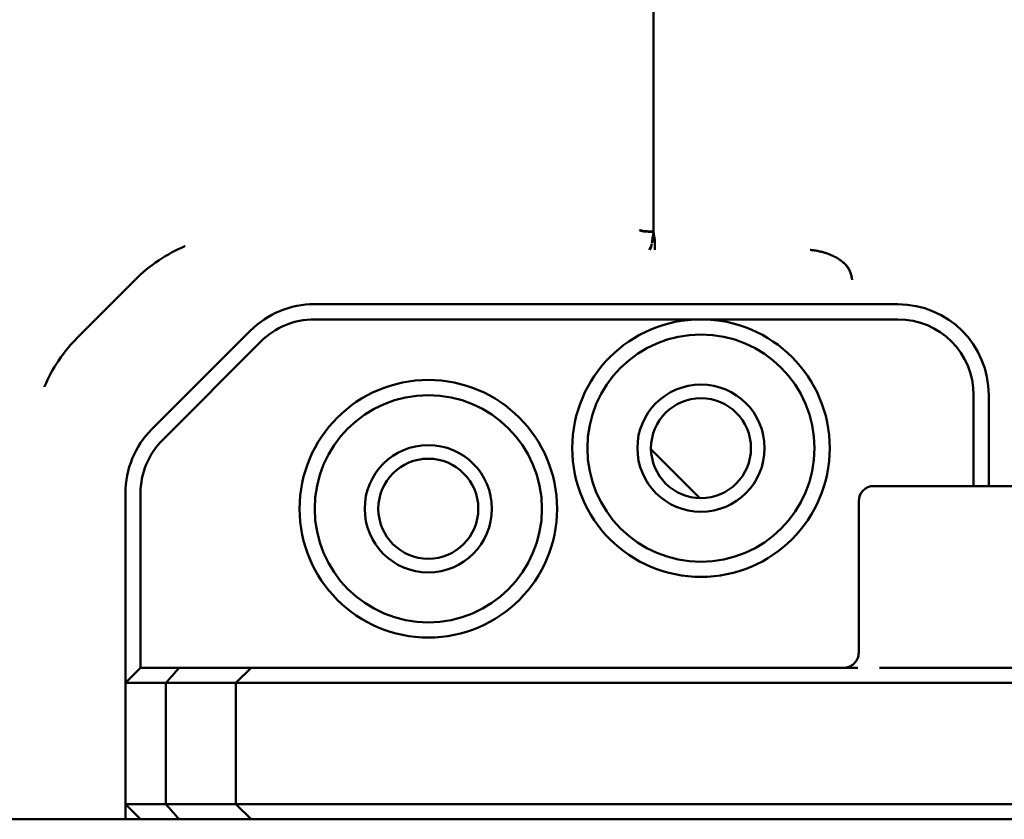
# Model space of a CAD drawing. Header units: millimetres. Extents: x 0 to 14369, y -869 to 2970.
# Tile 39 of 256: x 1042 to 1107, y 677 to 729. Entities that reach past the tile are written whole.
import ezdxf

# ---------------------------------------------------------------- set-up
doc = ezdxf.new("R2010")
doc.units = ezdxf.units.MM
doc.header["$LTSCALE"] = 10
doc.layers.add('Sichtbar (ISO)', color=7, linetype='Continuous', lineweight=50)

msp = doc.modelspace()

# ---------------------------------------------------------------- linework, layer by layer
at = {"layer": 'Sichtbar (ISO)'}
for p, q in [((1084.093, 715.369), (1084.083, 811.836)), ((1084.093, 715.368), (1084.098, 715.34)), ((1046.057, 708.351), (1049.944, 712.238)), ((1100.235, 710.571), (1061.72, 710.571)), ((1087.235, 709.571), (1061.72, 709.571)), ((1100.235, 709.571), (1087.235, 709.571)), ((1057.477, 708.813), (1050.992, 702.328)), ((1051.699, 701.621), (1058.184, 708.106)), ((1105.235, 698.571), (1105.235, 704.571)), ((1106.235, 698.571), (1106.235, 704.571)), ((1087.155, 697.771), (1084.163, 700.763)), ((1084.163, 700.763), (1087.155, 697.771)), ((1098.648, 698.571), (1123.648, 698.571)), ((1049.235, 685.571), (1049.235, 698.085)), ((1050.235, 698.085), (1050.235, 686.57)), ((1097.648, 697.571), (1097.648, 687.571)), ((1050.235, 686.57), (1049.235, 685.571)), ((1052.791, 686.57), (1050.235, 686.57)), ((1052.791, 686.57), (1057.531, 686.57)), ((1057.531, 686.57), (1056.531, 685.571)), ((1059.724, 686.57), (1057.531, 686.57)), ((1096.74, 686.57), (1059.724, 686.57)), ((1136.11, 686.57), (1101.291, 686.57)), ((1051.899, 685.571), (1049.235, 685.571)), ((1049.235, 677.571), (1049.235, 685.571)), ((1051.899, 677.571), (1051.899, 685.571)), ((1051.899, 685.571), (1056.531, 685.571)), ((1059.163, 685.571), (1056.531, 685.571)), ((1056.531, 685.571), (1056.531, 677.571)), ((1059.163, 685.571), (1136.068, 685.571)), ((1049.235, 677.571), (1051.899, 677.571)), ((1050.235, 676.571), (1049.235, 677.571)), ((1049.235, 676.571), (1049.235, 677.571)), ((1056.531, 677.571), (1051.899, 677.571)), ((1056.531, 677.571), (1059.163, 677.571)), ((1057.531, 676.571), (1056.531, 677.571)), ((1059.163, 677.571), (1136.068, 677.571)), ((1026.761, 676.571), (1135.32, 676.571)), ((1059.725, 676.571), (1136.11, 676.571))]:
    msp.add_line(p, q, dxfattribs=at)
for centre, radius in [((1087.235, 701.071), 8.5), ((1087.235, 701.071), 7.5), ((1069.235, 697.071), 8.5), ((1087.235, 701.071), 4.2), ((1069.235, 697.071), 7.5), ((1087.235, 701.071), 3.3), ((1069.235, 697.071), 4.2), ((1069.235, 697.071), 3.3)]:
    msp.add_circle(centre, radius, dxfattribs=at)
for centre, radius, start, end in [((1061.72, 704.571), 6, 90, 135), ((1100.235, 704.571), 6, 360, 90), ((1061.72, 704.571), 5, 90, 135), ((1100.235, 704.571), 5, 0, 90), ((1055.235, 698.085), 6, 135, 180), ((1055.235, 698.085), 5, 135, 180), ((1091.235, 707.834), 10, 223.12016, 225), ((1091.235, 707.834), 10, 223.12016, 225), ((1098.648, 697.571), 1, 90, 180), ((1096.648, 687.571), 1, 269.99999, 0)]:
    msp.add_arc(centre, radius, start, end, dxfattribs=at)
for centre, major_axis, ratio, start_param, end_param in [((1084.189, 715.452), (-1.006, 0), 0.111328, 0.048435, 1.479567), ((1095.602, 713.046), (-0.945, -0.14), 0.753307, 3.662224, 4.060754), ((1033.889, 666.52), (34.807, 38.438), 0.012569, 5.242277, 5.272493), ((1032.553, 698.038), (36.406, -40.172), 0.012764, 0.995496, 1.024679)]:
    msp.add_ellipse(centre, major_axis=major_axis, ratio=ratio, start_param=start_param, end_param=end_param, dxfattribs=at)
for points, knots in [([(1083.188, 715.474), (1083.192, 715.471), (1083.195, 715.468), (1083.199, 715.464), (1083.203, 715.461), (1083.208, 715.457), (1083.215, 715.454), (1083.228, 715.447), (1083.246, 715.441), (1083.269, 715.435), (1083.292, 715.429), (1083.32, 715.423), (1083.352, 715.418), (1083.384, 715.412), (1083.42, 715.407), (1083.461, 715.403), (1083.501, 715.398), (1083.545, 715.394), (1083.593, 715.39), (1083.64, 715.386), (1083.691, 715.383), (1083.744, 715.38), (1083.797, 715.378), (1083.852, 715.375), (1083.908, 715.373), (1083.937, 715.372), (1083.965, 715.372), (1083.994, 715.371), (1084.008, 715.37), (1084.023, 715.37), (1084.037, 715.37), (1084.056, 715.369), (1084.075, 715.369), (1084.092, 715.368)], [0.0000835, 0.0000835, 0.0000835, 0.0000835, 0.0619498, 0.0619498, 0.0619498, 0.1238997, 0.1238997, 0.1238997, 0.2477993, 0.2477993, 0.2477993, 0.371699, 0.371699, 0.371699, 0.4955986, 0.4955986, 0.4955986, 0.6194983, 0.6194983, 0.6194983, 0.7433979, 0.7433979, 0.7433979, 0.8672976, 0.8672976, 0.8672976, 0.9292474, 0.9292474, 0.9292474, 0.9602223, 0.9602223, 0.9602223, 1, 1, 1, 1]), ([(1084.106, 715.298), (1084.105, 715.278), (1084.088, 715.235), (1084.076, 715.124), (1084.035, 714.924), (1084.019, 714.705), (1083.996, 714.595)], [0, 0, 0, 0, 0.157298, 0.352978, 0.632579, 1, 1, 1, 1]), ([(1083.996, 714.595), (1084.015, 714.675), (1084.036, 714.762), (1084.07, 714.898), (1084.081, 714.944), (1084.099, 715.015), (1084.105, 715.038), (1084.115, 715.076), (1084.116, 715.083), (1084.122, 715.105), (1084.123, 715.111), (1084.126, 715.12), (1084.126, 715.124), (1084.128, 715.128), (1084.128, 715.13), (1084.129, 715.132), (1084.129, 715.133), (1084.129, 715.135), (1084.129, 715.135), (1084.13, 715.136), (1084.13, 715.136), (1084.13, 715.136), (1084.13, 715.136), (1084.13, 715.136), (1084.13, 715.136), (1084.13, 715.137), (1084.13, 715.137), (1084.13, 715.137), (1084.13, 715.137), (1084.13, 715.137), (1084.13, 715.137), (1084.13, 715.137), (1084.13, 715.137), (1084.13, 715.138), (1084.129, 715.142), (1084.131, 715.147)], [0.00007582, 0.00007582, 0.00007582, 0.00007582, 0.0161383, 0.0161383, 0.02393401, 0.02393401, 0.02783841, 0.02783841, 0.03013509, 0.03013509, 0.03102443, 0.03102443, 0.03148106, 0.03148106, 0.03171463, 0.03171463, 0.03183312, 0.03183312, 0.03189309, 0.03189309, 0.03192376, 0.03192376, 0.03194384, 0.03194384, 0.03194972, 0.03194972, 0.0319587, 0.0319587, 0.0319642, 0.0319642, 0.0319723, 0.0319723, 0.03199066, 0.03199066, 0.03224106, 0.03224106, 0.03224106, 0.03224106]), ([(1084.106, 715.294), (1084.11, 715.27), (1084.114, 715.246), (1084.123, 715.198), (1084.128, 715.173), (1084.131, 715.147)], [0.000288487, 0.000288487, 0.000288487, 0.000288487, 0.003936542, 0.003936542, 0.007746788, 0.007746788, 0.007746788, 0.007746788]), ([(1084.131, 715.147), (1084.159, 714.996), (1084.18, 714.857), (1084.188, 714.732), (1084.196, 714.608), (1084.19, 714.497), (1084.187, 714.406), (1084.184, 714.315), (1084.183, 714.246), (1084.183, 714.206), (1084.183, 714.186), (1084.184, 714.174), (1084.184, 714.169)], [0.0000034, 0.0000034, 0.0000034, 0.0000034, 0.2892648, 0.2892648, 0.2892648, 0.5732172, 0.5732172, 0.5732172, 0.8575736, 0.8575736, 0.8575736, 1, 1, 1, 1]), ([(1053.183, 714.404), (1053.175, 714.401), (1053.166, 714.397), (1052.57, 714.147), (1051.999, 713.841), (1050.808, 713.046), (1050.311, 712.604), (1049.944, 712.238)], [-0.1432526, -0.1432526, -0.1432526, -0.1432526, -0.1423531, -0.1423531, -0.0776932, -0.0776932, -0.0000087, -0.0000087, -0.0000087, -0.0000087]), ([(1083.989, 714.565), (1083.962, 714.445), (1083.868, 714.258), (1083.825, 714.182), (1083.807, 714.17)], [0, 0, 0, 0, 0.5081347, 0.9999719, 0.9999719, 0.9999719, 0.9999719]), ([(1083.853, 714.17), (1083.866, 714.174), (1083.877, 714.186), (1083.899, 714.227), (1083.91, 714.255), (1083.943, 714.359), (1083.965, 714.454), (1083.989, 714.565)], [0.00000069, 0.00000069, 0.00000069, 0.00000069, 0.01112888, 0.01112888, 0.02234124, 0.02234124, 0.04524872, 0.04524872, 0.04524872, 0.04524872]), ([(1096.074, 713.703), (1096.062, 713.709), (1096.05, 713.715), (1096.038, 713.72), (1095.972, 713.753), (1095.905, 713.784), (1095.837, 713.813), (1095.767, 713.843), (1095.697, 713.87), (1095.626, 713.896), (1095.554, 713.922), (1095.481, 713.947), (1095.407, 713.969), (1095.332, 713.992), (1095.256, 714.013), (1095.18, 714.032), (1095.102, 714.052), (1095.024, 714.069), (1094.945, 714.085), (1094.905, 714.092), (1094.865, 714.1), (1094.825, 714.107), (1094.784, 714.113), (1094.743, 714.12), (1094.702, 714.125), (1094.661, 714.131), (1094.619, 714.136), (1094.577, 714.141), (1094.556, 714.144), (1094.535, 714.146), (1094.514, 714.148), (1094.493, 714.15), (1094.472, 714.152), (1094.45, 714.154)], [0.011333, 0.011333, 0.011333, 0.011333, 0.0344381, 0.0344381, 0.0344381, 0.1626755, 0.1626755, 0.1626755, 0.2939442, 0.2939442, 0.2939442, 0.4283105, 0.4283105, 0.4283105, 0.5658324, 0.5658324, 0.5658324, 0.7067039, 0.7067039, 0.7067039, 0.778501, 0.778501, 0.778501, 0.8512732, 0.8512732, 0.8512732, 0.9250828, 0.9250828, 0.9250828, 0.9623985, 0.9623985, 0.9623985, 0.9999999, 0.9999999, 0.9999999, 0.9999999]), ([(1097.216, 712.173), (1097.215, 712.184), (1097.213, 712.196), (1097.211, 712.208), (1097.209, 712.22), (1097.207, 712.232), (1097.205, 712.244), (1097.202, 712.269), (1097.198, 712.292), (1097.193, 712.316), (1097.19, 712.333), (1097.187, 712.349), (1097.184, 712.365), (1097.178, 712.395), (1097.172, 712.424), (1097.166, 712.453), (1097.145, 712.541), (1097.121, 712.623), (1097.091, 712.7), (1097.062, 712.776), (1097.029, 712.847), (1096.992, 712.911), (1096.973, 712.943), (1096.954, 712.974), (1096.934, 713.003), (1096.914, 713.033), (1096.892, 713.061), (1096.869, 713.089), (1096.825, 713.144), (1096.777, 713.195), (1096.728, 713.243), (1096.719, 713.252), (1096.71, 713.26), (1096.7, 713.269), (1096.66, 713.307), (1096.618, 713.342), (1096.573, 713.376), (1096.506, 713.426), (1096.438, 713.477), (1096.369, 713.523)], [0, 0, 0, 0, 0.016432, 0.016432, 0.016432, 0.033805, 0.033805, 0.033805, 0.068552, 0.068552, 0.068552, 0.093153, 0.093153, 0.093153, 0.138045, 0.138045, 0.138045, 0.277032, 0.277032, 0.277032, 0.416018, 0.416018, 0.416018, 0.484463, 0.484463, 0.484463, 0.555005, 0.555005, 0.555005, 0.694658, 0.694658, 0.694658, 0.719961, 0.719961, 0.719961, 0.832978, 0.832978, 0.832978, 1, 1, 1, 1]), ([(1097.216, 712.173), (1097.214, 712.185), (1097.211, 712.209), (1097.203, 712.258), (1097.189, 712.339), (1097.156, 712.491), (1097.094, 712.69), (1096.991, 712.899), (1096.825, 713.135), (1096.613, 713.342), (1096.438, 713.474), (1096.369, 713.523)], [0, 0, 0, 0, 0.021462, 0.042634, 0.084117, 0.163754, 0.311395, 0.447973, 0.578292, 0.838979, 1, 1, 1, 1]), ([(1046.057, 708.351), (1045.69, 707.984), (1045.249, 707.486), (1044.457, 706.301), (1044.151, 705.731), (1043.898, 705.129), (1043.895, 705.121), (1043.891, 705.112)], [-0.2132058, -0.2132058, -0.2132058, -0.2132058, -0.0965397, -0.0965397, 0, 0, 0.0013718, 0.0013718, 0.0013718, 0.0013718]), ([(1096.74, 686.57), (1096.818, 686.57), (1097.123, 686.57), (1097.222, 686.571), (1097.294, 686.571), (1097.438, 686.57), (1097.516, 686.57), (1097.594, 686.57), (1097.597, 686.57), (1097.598, 686.57)], [-0.02879651, -0.02879651, -0.02879651, -0.02879651, -0.02418127, -0.02418127, -0.01210933, -0.01210933, 0, 0, 0.00029711, 0.00029711, 0.00029711, 0.00029711]), ([(1099.029, 686.57), (1099.033, 686.57), (1099.033, 686.567), (1099.053, 686.571), (1099.092, 686.57), (1099.407, 686.57), (1099.498, 686.57), (1099.782, 686.57), (1099.97, 686.57), (1100.536, 686.57), (1100.913, 686.57), (1101.291, 686.57)], [-0.1441355, -0.1441355, -0.1441355, -0.1441355, -0.1379818, -0.1379818, -0.1033698, -0.1033698, -0.0885849, -0.0885849, -0.0590415, -0.0590415, -0.0000028, -0.0000028, -0.0000028, -0.0000028])]:
    msp.add_open_spline(points, degree=3, knots=knots, dxfattribs=at)
msp.add_open_spline([(1084.098, 715.34), (1084.101, 715.326), (1084.103, 715.312), (1084.106, 715.298)], degree=3, dxfattribs=at)

doc.saveas('drawing.dxf')
